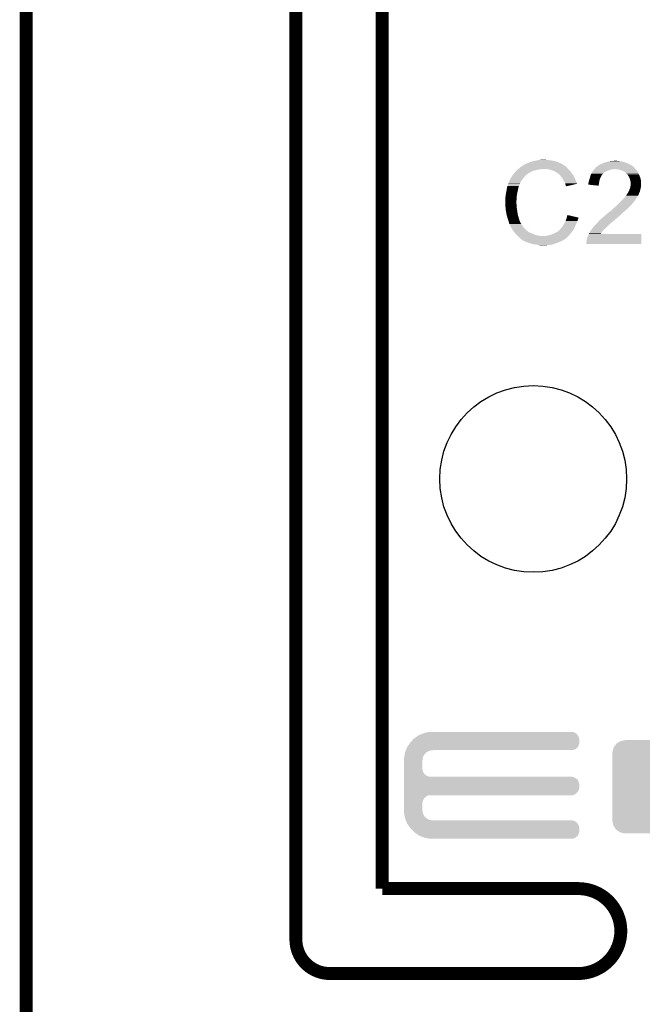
# Model space of a CAD drawing. Extents: x -1.3 to 24.2, y -3.9 to 53.4.
# Tile 20 of 34: x -1.3 to 6, y 24 to 35.6. Entities that reach past the tile are written whole.
import ezdxf

# ---------------------------------------------------------------- set-up
doc = ezdxf.new("R2010")
doc.units = 0
doc.layers.get('0').update_dxf_attribs({"linetype": 'CONTINUOUS'})
for name, color, linetype in [('BOOST_12_CLICK_V101_GKO', 5, 'CONTINUOUS'), ('BOOST_12_CLICK_V101_GTO', 14, 'CONTINUOUS'), ('BOOST_12_CLICK_V101_GTS', 12, 'CONTINUOUS')]:
    doc.layers.add(name, color=color, linetype=linetype)

# ---------------------------------------------------------------- blocks, each defined once
blk = doc.blocks.new('ROUND_10')
blk.add_circle((0, 0), 1.1)
blk = doc.blocks.new('CUSTOM_57')
for points in [[(-0.536314, 0.453974), (-0.533322, 0.464708), (0.538076, 0.453974), (0.531316, 0.464708)], [(-0.533322, 0.464708), (-0.506672, 0.50047), (0.531316, 0.464708), (0.50879, 0.50047)], [(-0.506672, 0.50047), (-0.500488, 0.508768), (0.50879, 0.50047), (0.497646, 0.508768)], [(-0.500488, 0.508768), (-0.461524, 0.533284), (0.497646, 0.508768), (0.464714, 0.533284)], [(-0.461524, 0.533284), (-0.45398, 0.53803), (0.464714, 0.533284), (0.447646, 0.53803)], [(-0.45398, 0.53803), (-0.402918, 0.548004), (0.447646, 0.53803), (0.411774, 0.548004)], [(-0.402918, 0.548004), (-0.40005, 0.548564), (0.411774, 0.548004), (0.40005, 0.548564)], [(-0.40005, 0.548564), (-0.40005, 0.54991), (0.40005, 0.548564), (0.40005, 0.54991)], [(-0.54991, -0.40005), (-0.54991, 0.40005), (0.54991, -0.40005), (0.54991, 0.40005)], [(-0.548634, 0.40005), (-0.548068, 0.411774), (0.548634, 0.40005), (0.54634, 0.411774)], [(-0.548068, 0.411774), (-0.536314, 0.453974), (0.54634, 0.411774), (0.538076, 0.453974)], [(-0.546338, -0.411774), (-0.548634, -0.40005), (0.548068, -0.411774), (0.548634, -0.40005)], [(-0.538076, -0.453974), (-0.546338, -0.411774), (0.536312, -0.453974), (0.548068, -0.411774)], [(-0.531314, -0.464708), (-0.538076, -0.453974), (0.533322, -0.464708), (0.536312, -0.453974)], [(-0.50879, -0.50047), (-0.531314, -0.464708), (0.50667, -0.50047), (0.533322, -0.464708)], [(-0.497644, -0.508768), (-0.50879, -0.50047), (0.500488, -0.508768), (0.50667, -0.50047)], [(-0.464714, -0.533284), (-0.497644, -0.508768), (0.461522, -0.533284), (0.500488, -0.508768)], [(-0.447644, -0.53803), (-0.464714, -0.533284), (0.45398, -0.53803), (0.461522, -0.533284)], [(-0.411774, -0.548004), (-0.447644, -0.53803), (0.402916, -0.548004), (0.45398, -0.53803)], [(-0.40005, -0.548564), (-0.411774, -0.548004), (0.40005, -0.548564), (0.402916, -0.548004)], [(-0.40005, -0.54991), (-0.40005, -0.548564), (0.40005, -0.54991), (0.40005, -0.548564)]]:
    blk.add_solid(points)

msp = doc.modelspace()

# ---------------------------------------------------------------- linework, layer by layer
at = {"layer": 'BOOST_12_CLICK_V101_GKO', "const_width": 0.1524}
for points in [[(1.905, 24.80056), (1.905, 53.34)], [(2.921, 25.4), (2.921, 53.34)], [(-1.27, -3.81), (-1.27, 51.054)], [(2.921, 25.4), (5.22986, 25.4)], [(2.30378, 24.39924), (5.22986, 24.39924)]]:
    msp.add_lwpolyline(points, dxfattribs=at)
for points in [[(5.22986, 24.39924, 1), (5.22986, 25.4)], [(1.905, 24.80056, 0.4142165), (2.30378, 24.39924)]]:
    msp.add_lwpolyline(points, format="xyb", dxfattribs=at)
at = {"layer": 'BOOST_12_CLICK_V101_GTO'}
for points in [[(4.78282, 33.9852), (4.828538, 33.98774), (4.851402, 33.9852), (4.841242, 33.98774)], [(4.50088, 33.85566), (4.51612, 33.8709), (4.698998, 33.85566), (4.75996, 33.8709)], [(4.51612, 33.8709), (4.51866, 33.87344), (4.75996, 33.8709), (4.785362, 33.87344)], [(4.51866, 33.87344), (4.5212, 33.87598), (4.785362, 33.87344), (4.798058, 33.87598)], [(4.5212, 33.87598), (4.539208, 33.891218), (5.11302, 33.87598), (5.097782, 33.891218)], [(4.539208, 33.891218), (4.548216, 33.89884), (5.097782, 33.891218), (5.0927, 33.89884)], [(4.548216, 33.89884), (4.554222, 33.903922), (5.0927, 33.89884), (5.087616, 33.903922)], [(4.554222, 33.903922), (4.558446, 33.906458), (5.087616, 33.903922), (5.085078, 33.906458)], [(4.558446, 33.906458), (4.562676, 33.908998), (5.085078, 33.906458), (5.080004, 33.908998)], [(4.562676, 33.908998), (4.566902, 33.911534), (5.080004, 33.908998), (5.077466, 33.911534)], [(4.566902, 33.911534), (4.566912, 33.91154), (5.077466, 33.911534), (5.074922, 33.91154)], [(4.566912, 33.91154), (4.588068, 33.92424), (5.074922, 33.91154), (5.0546, 33.92424)], [(4.588068, 33.92424), (4.59232, 33.926792), (5.0546, 33.92424), (5.051028, 33.926792)], [(4.59232, 33.926792), (4.592336, 33.929326), (5.051028, 33.926792), (5.047478, 33.929326)], [(4.592336, 33.929326), (4.602482, 33.9344), (5.047478, 33.929326), (5.040374, 33.9344)], [(4.602482, 33.9344), (4.610094, 33.936938), (5.040374, 33.9344), (5.036818, 33.936938)], [(4.610094, 33.936938), (4.6101, 33.93694), (5.036818, 33.936938), (5.036816, 33.93694)], [(4.6101, 33.93694), (4.62026, 33.94202), (5.036816, 33.93694), (5.026658, 33.94202)], [(4.62026, 33.94202), (4.632958, 33.9471), (5.026658, 33.94202), (5.0165, 33.9471)], [(4.632958, 33.9471), (4.645658, 33.95218), (5.0165, 33.9471), (5.00507, 33.95218)], [(4.645658, 33.95218), (4.6609, 33.95726), (5.00507, 33.95218), (4.99364, 33.95726)], [(4.6609, 33.95726), (4.678682, 33.96234), (4.99364, 33.95726), (4.977386, 33.96234)], [(4.678682, 33.96234), (4.696462, 33.96996), (4.977386, 33.96234), (4.953002, 33.96996)], [(4.696462, 33.96996), (4.7371, 33.97758), (4.953002, 33.96996), (4.914898, 33.97758)], [(4.7371, 33.97758), (4.76758, 33.98266), (4.914898, 33.97758), (4.87934, 33.98266)], [(4.76758, 33.98266), (4.78282, 33.9852), (4.87934, 33.98266), (4.864102, 33.9852)], [(4.892038, 33.8709), (4.861558, 33.87598), (5.1181, 33.8709), (5.11302, 33.87598)], [(4.91998, 33.86074), (4.892038, 33.8709), (5.12826, 33.86074), (5.1181, 33.8709)], [(5.408932, 33.863278), (5.4174, 33.87344), (5.590538, 33.863278), (5.631178, 33.87344)], [(5.4174, 33.87344), (5.419516, 33.875978), (5.646416, 33.87344), (5.654038, 33.875978)], [(5.419516, 33.87598), (5.42375, 33.88106), (5.903808, 33.87598), (5.90042, 33.88106)], [(5.419516, 33.875978), (5.419516, 33.87598), (5.654038, 33.875978), (5.661662, 33.87598)], [(5.42375, 33.88106), (5.427982, 33.886138), (5.90042, 33.88106), (5.895342, 33.886138)], [(5.427982, 33.886138), (5.434328, 33.893752), (5.895342, 33.886138), (5.890262, 33.893752)], [(5.434328, 33.893752), (5.434334, 33.89376), (5.890262, 33.893752), (5.887744, 33.89376)], [(5.434334, 33.89376), (5.436446, 33.896294), (5.887744, 33.89376), (5.88772, 33.896294)], [(5.436446, 33.896294), (5.440686, 33.90138), (5.88772, 33.896294), (5.88162, 33.90138)], [(5.440686, 33.90138), (5.443226, 33.901386), (5.88162, 33.90138), (5.881614, 33.901386)], [(5.443226, 33.901386), (5.45084, 33.909), (5.881614, 33.901386), (5.87248, 33.909)], [(5.45084, 33.909), (5.450844, 33.909002), (5.87248, 33.909), (5.872478, 33.909002)], [(5.450844, 33.909002), (5.455918, 33.911542), (5.872478, 33.909002), (5.868922, 33.911542)], [(5.455918, 33.911542), (5.466082, 33.91916), (5.868922, 33.911542), (5.858258, 33.91916)], [(5.466082, 33.91916), (5.471158, 33.9217), (5.858258, 33.91916), (5.854702, 33.9217)], [(5.471158, 33.9217), (5.476238, 33.924242), (5.854702, 33.9217), (5.850254, 33.924242)], [(5.476238, 33.924242), (5.4864, 33.93186), (5.850254, 33.924242), (5.836922, 33.93186)], [(5.4864, 33.93186), (5.50164, 33.93694), (5.836922, 33.93186), (5.825068, 33.93694)], [(5.50164, 33.93694), (5.506718, 33.93948), (5.825068, 33.93694), (5.81914, 33.93948)], [(5.506718, 33.93948), (5.532122, 33.952182), (5.81914, 33.93948), (5.787388, 33.952182)], [(5.532122, 33.952182), (5.542276, 33.95472), (5.787388, 33.952182), (5.781042, 33.95472)], [(5.542276, 33.95472), (5.55244, 33.95726), (5.781042, 33.95472), (5.772152, 33.95726)], [(5.55244, 33.95726), (5.570218, 33.96234), (5.772152, 33.95726), (5.754372, 33.96234)], [(5.570218, 33.96234), (5.581648, 33.96488), (5.754372, 33.96234), (5.745482, 33.96488)], [(5.581648, 33.96488), (5.59308, 33.96742), (5.745482, 33.96488), (5.73024, 33.96742)], [(5.59308, 33.96742), (5.60451, 33.96996), (5.73024, 33.96742), (5.71246, 33.96996)], [(5.60451, 33.96996), (5.615942, 33.9725), (5.71246, 33.96996), (5.699762, 33.9725)], [(5.6388, 33.9725), (5.664178, 33.975038), (5.687064, 33.9725), (5.679442, 33.975038)], [(5.69214, 33.87344), (5.661662, 33.87598), (5.9055, 33.87344), (5.903808, 33.87598)], [(5.664178, 33.975038), (5.664198, 33.97504), (5.679442, 33.975038), (5.664198, 33.97504)], [(5.717538, 33.86836), (5.69214, 33.87344), (5.909312, 33.86836), (5.9055, 33.87344)], [(4.42722, 33.754064), (4.427226, 33.756606), (4.571158, 33.754064), (4.573134, 33.756606)], [(4.427226, 33.756606), (4.42976, 33.759144), (4.573134, 33.756606), (4.575108, 33.759144)], [(4.42976, 33.759144), (4.432304, 33.76676), (4.575108, 33.759144), (4.581032, 33.76676)], [(4.432304, 33.76676), (4.437382, 33.771844), (4.581032, 33.76676), (4.584986, 33.771844)], [(4.437382, 33.771844), (4.44246, 33.781998), (4.584986, 33.771844), (4.592884, 33.781998)], [(4.44246, 33.781998), (4.443982, 33.784538), (4.592884, 33.781998), (4.59486, 33.784538)], [(4.443982, 33.784538), (4.450078, 33.7947), (4.59486, 33.784538), (4.605022, 33.7947)], [(4.450078, 33.7947), (4.462524, 33.812478), (4.605022, 33.7947), (4.6228, 33.812478)], [(4.462524, 33.812478), (4.46786, 33.8201), (4.6228, 33.812478), (4.632958, 33.8201)], [(4.46786, 33.8201), (4.467862, 33.820102), (4.632958, 33.8201), (4.63296, 33.820102)], [(4.467862, 33.820102), (4.470166, 33.822638), (4.63296, 33.820102), (4.635498, 33.822638)], [(4.470166, 33.822638), (4.486332, 33.84042), (4.635498, 33.822638), (4.665982, 33.84042)], [(4.486332, 33.84042), (4.49326, 33.84804), (4.665982, 33.84042), (4.68249, 33.84804)], [(4.49326, 33.84804), (4.50088, 33.85566), (4.68249, 33.84804), (4.698998, 33.85566)], [(4.927606, 33.858198), (4.91998, 33.86074), (5.130802, 33.858198), (5.12826, 33.86074)], [(4.942838, 33.85312), (4.927606, 33.858198), (5.134866, 33.85312), (5.130802, 33.858198)], [(4.95808, 33.8455), (4.942838, 33.85312), (5.14096, 33.8455), (5.134866, 33.85312)], [(4.96316, 33.84296), (4.95808, 33.8455), (5.142776, 33.84296), (5.14096, 33.8455)], [(4.975862, 33.83534), (4.96316, 33.84296), (5.148218, 33.83534), (5.142776, 33.84296)], [(4.986016, 33.830262), (4.975862, 33.83534), (5.151846, 33.830262), (5.148218, 33.83534)], [(4.98856, 33.82772), (4.986016, 33.830262), (5.153662, 33.82772), (5.151846, 33.830262)], [(5.008564, 33.80994), (4.98856, 33.82772), (5.166362, 33.80994), (5.153662, 33.82772)], [(5.01142, 33.8074), (5.008564, 33.80994), (5.167814, 33.8074), (5.166362, 33.80994)], [(5.023612, 33.79216), (5.01142, 33.8074), (5.17652, 33.79216), (5.167814, 33.8074)], [(5.03174, 33.782), (5.023612, 33.79216), (5.1816, 33.782), (5.17652, 33.79216)], [(5.038852, 33.77184), (5.03174, 33.782), (5.18668, 33.77184), (5.1816, 33.782)], [(5.049518, 33.756598), (5.038852, 33.77184), (5.193456, 33.756598), (5.18668, 33.77184)], [(5.053328, 33.74898), (5.049518, 33.756598), (5.19684, 33.74898), (5.193456, 33.756598)], [(5.359402, 33.754062), (5.363632, 33.766758), (5.482588, 33.754062), (5.486398, 33.766758)], [(5.363632, 33.766758), (5.36448, 33.7693), (5.486398, 33.766758), (5.48785, 33.7693)], [(5.36448, 33.7693), (5.368832, 33.784538), (5.48785, 33.7693), (5.49656, 33.784538)], [(5.368832, 33.784538), (5.373912, 33.802316), (5.49656, 33.784538), (5.504178, 33.802316)], [(5.373912, 33.802316), (5.37464, 33.804862), (5.504178, 33.802316), (5.506722, 33.804862)], [(5.37464, 33.804862), (5.37874, 33.812478), (5.506722, 33.804862), (5.514338, 33.812478)], [(5.37874, 33.812478), (5.382844, 33.8201), (5.514338, 33.812478), (5.51942, 33.8201)], [(5.382844, 33.8201), (5.384214, 33.822642), (5.51942, 33.8201), (5.52196, 33.822642)], [(5.384214, 33.822642), (5.39242, 33.83788), (5.52196, 33.822642), (5.539378, 33.83788)], [(5.39242, 33.83788), (5.39387, 33.84042), (5.539378, 33.83788), (5.542282, 33.84042)], [(5.39387, 33.84042), (5.40113, 33.85312), (5.542282, 33.84042), (5.565138, 33.85312)], [(5.40113, 33.85312), (5.40258, 33.855656), (5.565138, 33.85312), (5.571478, 33.855656)], [(5.40258, 33.855656), (5.408932, 33.863278), (5.571478, 33.855656), (5.590538, 33.863278)], [(5.732778, 33.86328), (5.717538, 33.86836), (5.913122, 33.86328), (5.909312, 33.86836)], [(5.740398, 33.86074), (5.732778, 33.86328), (5.915662, 33.86074), (5.913122, 33.86328)], [(5.750562, 33.855658), (5.740398, 33.86074), (5.920742, 33.855658), (5.915662, 33.86074)], [(5.775958, 33.84296), (5.750562, 33.855658), (5.92836, 33.84296), (5.920742, 33.855658)], [(5.78612, 33.83534), (5.775958, 33.84296), (5.932518, 33.83534), (5.92836, 33.84296)], [(5.793736, 33.830258), (5.78612, 33.83534), (5.93529, 33.830258), (5.932518, 33.83534)], [(5.796278, 33.825184), (5.793736, 33.830258), (5.938056, 33.825184), (5.93529, 33.830258)], [(5.804992, 33.81502), (5.796278, 33.825184), (5.9436, 33.81502), (5.938056, 33.825184)], [(5.81152, 33.807402), (5.804992, 33.81502), (5.94653, 33.807402), (5.9436, 33.81502)], [(5.82422, 33.787078), (5.81152, 33.807402), (5.954348, 33.787078), (5.94653, 33.807402)], [(5.82676, 33.782), (5.82422, 33.787078), (5.9563, 33.782), (5.954348, 33.787078)], [(5.83438, 33.766762), (5.82676, 33.782), (5.96283, 33.766762), (5.9563, 33.782)], [(5.835018, 33.764216), (5.83438, 33.766762), (5.96392, 33.764216), (5.96283, 33.766762)], [(5.839462, 33.74644), (5.835018, 33.764216), (5.966144, 33.74644), (5.96392, 33.764216)], [(4.38404, 33.61944), (4.38785, 33.6423), (4.51612, 33.61944), (4.5212, 33.6423)], [(4.38785, 33.6423), (4.391236, 33.662618), (4.5212, 33.6423), (4.526278, 33.662618)], [(4.391236, 33.662618), (4.391662, 33.665162), (4.526278, 33.662618), (4.52755, 33.665162)], [(4.391662, 33.665162), (4.392506, 33.667696), (4.52755, 33.665162), (4.528818, 33.667696)], [(4.392506, 33.667696), (4.394198, 33.672776), (4.528818, 33.667696), (4.52882, 33.672776)], [(4.394198, 33.672776), (4.395044, 33.675314), (4.52882, 33.672776), (4.531354, 33.675314)], [(4.395044, 33.675314), (4.395892, 33.677856), (4.531354, 33.675314), (4.53136, 33.677856)], [(4.395892, 33.677856), (4.406052, 33.70834), (4.53136, 33.677856), (4.54406, 33.70834)], [(4.406052, 33.70834), (4.4069, 33.71088), (4.54406, 33.70834), (4.54533, 33.71088)], [(4.4069, 33.71088), (4.420046, 33.738818), (4.54533, 33.71088), (4.5593, 33.738818)], [(4.420046, 33.738818), (4.42722, 33.754064), (4.5593, 33.738818), (4.571158, 33.754064)], [(5.06222, 33.7312), (5.053328, 33.74898), (5.205732, 33.7312), (5.19684, 33.74898)], [(5.063634, 33.728658), (5.06222, 33.7312), (5.207002, 33.728658), (5.205732, 33.7312)], [(5.07492, 33.708342), (5.063634, 33.728658), (5.213074, 33.708342), (5.207002, 33.728658)], [(5.076194, 33.703254), (5.07492, 33.708342), (5.214594, 33.703254), (5.213074, 33.708342)], [(5.077462, 33.69818), (5.076194, 33.703254), (5.19343, 33.69818), (5.214594, 33.703254)], [(5.08254, 33.682942), (5.077462, 33.69818), (5.129876, 33.682942), (5.19343, 33.69818)], [(5.085078, 33.677864), (5.08254, 33.682942), (5.108698, 33.677864), (5.129876, 33.682942)], [(5.087614, 33.675326), (5.085078, 33.677864), (5.098112, 33.675326), (5.108698, 33.677864)], [(5.08762, 33.67281), (5.087614, 33.675326), (5.08762, 33.67281), (5.098112, 33.675326)], [(5.346716, 33.693128), (5.34924, 33.698184), (5.470722, 33.693128), (5.471568, 33.698184)], [(5.468598, 33.680402), (5.346716, 33.693128), (5.468598, 33.680402), (5.470722, 33.693128)], [(5.34924, 33.715962), (5.351782, 33.726122), (5.474536, 33.715962), (5.476234, 33.726122)], [(5.34924, 33.698184), (5.34924, 33.715962), (5.471568, 33.698184), (5.474536, 33.715962)], [(5.351782, 33.726122), (5.35686, 33.738822), (5.476234, 33.726122), (5.478356, 33.738822)], [(5.35686, 33.738822), (5.357282, 33.74136), (5.478356, 33.738822), (5.47878, 33.74136)], [(5.357282, 33.74136), (5.359402, 33.754062), (5.47878, 33.74136), (5.482588, 33.754062)], [(5.8293, 33.6296), (5.837426, 33.64992), (5.95884, 33.6296), (5.96392, 33.64992)], [(5.837426, 33.64992), (5.83946, 33.655002), (5.96392, 33.64992), (5.964646, 33.655002)], [(5.83946, 33.655002), (5.842, 33.6677), (5.964646, 33.655002), (5.96646, 33.6677)], [(5.844538, 33.7312), (5.839462, 33.74644), (5.968048, 33.7312), (5.966144, 33.74644)], [(5.842, 33.6677), (5.84454, 33.680398), (5.96646, 33.6677), (5.968576, 33.680398)], [(5.846064, 33.723578), (5.844538, 33.7312), (5.969, 33.723578), (5.968048, 33.7312)], [(5.84454, 33.680398), (5.844794, 33.682938), (5.968576, 33.680398), (5.969, 33.682938)], [(5.844794, 33.682938), (5.84708, 33.705798), (5.969, 33.682938), (5.969, 33.705798)], [(5.84708, 33.718502), (5.846064, 33.723578), (5.969, 33.718502), (5.969, 33.723578)], [(5.84708, 33.705798), (5.84708, 33.718502), (5.969, 33.705798), (5.969, 33.718502)], [(4.37134, 33.54324), (4.37388, 33.561022), (4.504688, 33.54324), (4.50596, 33.561022)], [(4.37134, 33.515302), (4.37134, 33.54324), (4.502694, 33.515302), (4.504688, 33.54324)], [(4.37388, 33.561022), (4.37642, 33.5788), (4.50596, 33.561022), (4.508922, 33.5788)], [(4.37642, 33.5788), (4.3788, 33.5915), (4.508922, 33.5788), (4.51104, 33.5915)], [(4.3788, 33.5915), (4.38404, 33.61944), (4.51104, 33.5915), (4.51612, 33.61944)], [(5.74802, 33.51276), (5.763258, 33.53054), (5.90042, 33.51276), (5.912272, 33.53054)], [(5.763258, 33.53054), (5.7785, 33.54578), (5.912272, 33.53054), (5.922432, 33.54578)], [(5.7785, 33.54578), (5.78866, 33.561022), (5.922432, 33.54578), (5.932594, 33.561022)], [(5.78866, 33.561022), (5.788684, 33.56356), (5.932594, 33.561022), (5.934286, 33.56356)], [(5.788684, 33.56356), (5.793746, 33.563576), (5.934286, 33.56356), (5.934296, 33.563576)], [(5.793746, 33.563576), (5.795006, 33.566098), (5.934296, 33.563576), (5.935978, 33.566098)], [(5.795006, 33.566098), (5.798822, 33.573722), (5.935978, 33.566098), (5.939028, 33.573722)], [(5.798822, 33.573722), (5.802206, 33.5788), (5.939028, 33.573722), (5.94106, 33.5788)], [(5.802206, 33.5788), (5.807284, 33.586418), (5.94106, 33.5788), (5.943598, 33.586418)], [(5.807284, 33.586418), (5.808976, 33.588956), (5.943598, 33.586418), (5.9436, 33.588956)], [(5.808976, 33.588956), (5.808978, 33.588958), (5.9436, 33.588956), (5.9436, 33.588958)], [(5.808978, 33.588958), (5.81914, 33.606742), (5.9436, 33.588958), (5.952492, 33.606742)], [(5.81914, 33.606742), (5.820266, 33.609278), (5.952492, 33.606742), (5.95376, 33.609278)], [(5.820266, 33.609278), (5.8293, 33.6296), (5.95376, 33.609278), (5.95884, 33.6296)], [(4.3688, 33.505142), (4.37134, 33.515302), (4.501968, 33.505142), (4.502694, 33.515302)], [(4.3688, 33.489902), (4.3688, 33.505142), (4.50088, 33.489902), (4.501968, 33.505142)], [(4.3688, 33.4899), (4.3688, 33.489902), (4.500882, 33.4899), (4.50088, 33.489902)], [(4.369944, 33.467038), (4.3688, 33.4899), (4.500882, 33.467038), (4.500882, 33.4899)], [(4.370326, 33.459416), (4.369944, 33.467038), (4.50342, 33.459416), (4.500882, 33.467038)], [(4.37134, 33.4391), (4.370326, 33.459416), (4.50342, 33.4391), (4.50342, 33.459416)], [(4.372104, 33.431478), (4.37134, 33.4391), (4.50342, 33.431478), (4.50342, 33.4391)], [(4.373626, 33.41624), (4.372104, 33.431478), (4.50596, 33.41624), (4.50342, 33.431478)], [(4.37642, 33.388298), (4.373626, 33.41624), (4.51026, 33.388298), (4.50596, 33.41624)], [(5.62864, 33.39846), (5.64388, 33.4137), (5.79628, 33.39846), (5.81152, 33.4137)], [(5.64388, 33.4137), (5.66166, 33.42894), (5.81152, 33.4137), (5.82676, 33.42894)], [(5.66166, 33.42894), (5.69722, 33.46196), (5.82676, 33.42894), (5.85978, 33.46196)], [(5.69722, 33.46196), (5.7023, 33.46704), (5.85978, 33.46196), (5.86486, 33.46704)], [(5.7023, 33.46704), (5.7277, 33.49244), (5.86486, 33.46704), (5.88518, 33.49244)], [(5.7277, 33.49244), (5.74802, 33.51276), (5.88518, 33.49244), (5.90042, 33.51276)], [(4.377318, 33.38322), (4.37642, 33.388298), (4.51104, 33.38322), (4.51026, 33.388298)], [(4.38404, 33.34512), (4.377318, 33.38322), (4.51612, 33.34512), (4.51104, 33.38322)], [(4.384042, 33.345118), (4.38404, 33.34512), (4.51612, 33.345118), (4.51612, 33.34512)], [(4.38912, 33.3248), (4.384042, 33.345118), (4.521926, 33.3248), (4.51612, 33.345118)], [(4.393476, 33.30956), (4.38912, 33.3248), (4.52628, 33.30956), (4.521926, 33.3248)], [(4.39928, 33.28924), (4.393476, 33.30956), (4.531702, 33.28924), (4.52628, 33.30956)], [(5.088252, 33.286698), (5.09016, 33.291782), (5.22732, 33.286698), (5.228588, 33.291782)], [(5.09016, 33.291782), (5.091428, 33.296858), (5.228588, 33.291782), (5.229858, 33.296858)], [(5.091428, 33.296858), (5.092698, 33.301936), (5.229858, 33.296858), (5.232398, 33.301936)], [(5.092698, 33.301936), (5.09333, 33.30446), (5.232398, 33.301936), (5.2324, 33.30446)], [(5.09333, 33.30446), (5.09524, 33.312098), (5.2324, 33.30446), (5.199962, 33.312098)], [(5.09524, 33.312098), (5.102882, 33.334956), (5.199962, 33.312098), (5.102882, 33.334956)], [(5.498338, 33.28924), (5.506712, 33.296854), (5.67182, 33.28924), (5.679434, 33.296854)], [(5.506712, 33.296854), (5.50672, 33.29686), (5.679434, 33.296854), (5.681976, 33.29686)], [(5.50672, 33.29686), (5.530734, 33.31718), (5.681976, 33.29686), (5.70484, 33.31718)], [(5.530734, 33.31718), (5.53974, 33.3248), (5.70484, 33.31718), (5.713548, 33.3248)], [(5.53974, 33.3248), (5.551594, 33.33496), (5.713548, 33.3248), (5.72516, 33.33496)], [(5.551594, 33.33496), (5.5753, 33.355278), (5.72516, 33.33496), (5.745476, 33.355278)], [(5.5753, 33.355278), (5.575304, 33.355282), (5.745476, 33.355278), (5.74548, 33.355282)], [(5.575304, 33.355282), (5.580382, 33.36036), (5.74548, 33.355282), (5.751404, 33.36036)], [(5.580382, 33.36036), (5.6007, 33.3756), (5.751404, 33.36036), (5.769184, 33.3756)], [(5.6007, 33.3756), (5.6134, 33.38576), (5.769184, 33.3756), (5.78104, 33.38576)], [(5.6134, 33.38576), (5.628638, 33.398458), (5.78104, 33.38576), (5.796276, 33.398458)], [(5.628638, 33.398458), (5.62864, 33.39846), (5.796276, 33.398458), (5.79628, 33.39846)], [(4.405208, 33.27146), (4.39928, 33.28924), (4.536444, 33.27146), (4.531702, 33.28924)], [(4.406056, 33.268916), (4.405208, 33.27146), (4.538982, 33.268916), (4.536444, 33.27146)], [(4.407748, 33.263838), (4.406056, 33.268916), (4.54152, 33.263838), (4.538982, 33.268916)], [(4.40944, 33.258758), (4.407748, 33.263838), (4.543214, 33.258758), (4.54152, 33.263838)], [(4.410076, 33.25622), (4.40944, 33.258758), (4.54406, 33.25622), (4.543214, 33.258758)], [(4.411982, 33.2486), (4.410076, 33.25622), (4.547872, 33.2486), (4.54406, 33.25622)], [(4.414522, 33.240982), (4.411982, 33.2486), (4.55168, 33.240982), (4.547872, 33.2486)], [(4.41706, 33.233362), (4.414522, 33.240982), (4.556444, 33.233362), (4.55168, 33.240982)], [(4.4196, 33.22828), (4.41706, 33.233362), (4.559618, 33.22828), (4.556444, 33.233362)], [(4.423186, 33.22066), (4.4196, 33.22828), (4.56438, 33.22066), (4.559618, 33.22828)], [(4.433944, 33.1978), (4.423186, 33.22066), (4.57962, 33.1978), (4.56438, 33.22066)], [(4.43992, 33.185098), (4.433944, 33.1978), (4.589782, 33.185098), (4.57962, 33.1978)], [(4.448386, 33.1724), (4.43992, 33.185098), (4.59994, 33.1724), (4.589782, 33.185098)], [(5.020308, 33.172398), (5.024122, 33.17748), (5.179058, 33.172398), (5.18128, 33.17748)], [(5.024122, 33.17748), (5.03174, 33.185102), (5.18128, 33.17748), (5.184616, 33.185102)], [(5.03174, 33.185102), (5.03936, 33.19526), (5.184616, 33.185102), (5.18906, 33.19526)], [(5.03936, 33.19526), (5.049522, 33.207962), (5.18906, 33.19526), (5.194618, 33.207962)], [(5.049522, 33.207962), (5.05206, 33.21304), (5.194618, 33.207962), (5.19684, 33.21304)], [(5.05206, 33.21304), (5.05714, 33.223198), (5.19684, 33.21304), (5.202644, 33.223198)], [(5.05714, 33.223198), (5.063234, 33.230818), (5.202644, 33.223198), (5.207, 33.230818)], [(5.063234, 33.230818), (5.0673, 33.235902), (5.207, 33.230818), (5.20845, 33.235902)], [(5.0673, 33.235902), (5.07274, 33.248598), (5.20845, 33.235902), (5.212078, 33.248598)], [(5.07274, 33.248598), (5.079272, 33.263838), (5.212078, 33.248598), (5.219698, 33.263838)], [(5.079272, 33.263838), (5.08254, 33.27146), (5.219698, 33.263838), (5.221222, 33.27146)], [(5.08254, 33.27146), (5.084444, 33.276538), (5.221222, 33.27146), (5.22224, 33.276538)], [(5.084444, 33.276538), (5.088252, 33.286698), (5.22224, 33.276538), (5.22732, 33.286698)], [(5.390726, 33.1724), (5.3975, 33.18256), (5.542276, 33.1724), (5.552436, 33.18256)], [(5.3975, 33.18256), (5.401564, 33.187642), (5.552436, 33.18256), (5.55752, 33.187642)], [(5.401564, 33.187642), (5.415788, 33.20542), (5.55752, 33.187642), (5.57784, 33.20542)], [(5.415788, 33.20542), (5.41782, 33.20796), (5.57784, 33.20542), (5.58038, 33.20796)], [(5.41782, 33.20796), (5.43814, 33.22828), (5.58038, 33.20796), (5.6007, 33.22828)], [(5.43814, 33.22828), (5.45846, 33.2486), (5.6007, 33.22828), (5.62356, 33.2486)], [(5.45846, 33.2486), (5.474264, 33.26638), (5.62356, 33.2486), (5.64642, 33.26638)], [(5.474264, 33.26638), (5.47878, 33.27146), (5.64642, 33.26638), (5.653192, 33.27146)], [(5.47878, 33.27146), (5.48157, 33.273998), (5.653192, 33.27146), (5.656578, 33.273998)], [(5.48157, 33.273998), (5.492746, 33.284158), (5.656578, 33.273998), (5.664198, 33.284158)], [(5.492746, 33.284158), (5.498338, 33.28924), (5.664198, 33.284158), (5.67182, 33.28924)], [(4.461932, 33.152082), (4.448386, 33.1724), (4.622798, 33.152082), (4.59994, 33.1724)], [(4.46532, 33.147), (4.461932, 33.152082), (4.629152, 33.147), (4.622798, 33.152082)], [(4.477044, 33.13176), (4.46532, 33.147), (4.648204, 33.13176), (4.629152, 33.147)], [(4.477046, 33.131758), (4.477044, 33.13176), (4.653284, 33.131758), (4.648204, 33.13176)], [(4.480952, 33.12668), (4.477046, 33.131758), (4.663442, 33.12668), (4.653284, 33.131758)], [(4.482908, 33.124138), (4.480952, 33.12668), (4.671064, 33.124138), (4.663442, 33.12668)], [(4.486814, 33.11906), (4.482908, 33.124138), (4.678678, 33.11906), (4.671064, 33.124138)], [(4.49072, 33.113982), (4.486814, 33.11906), (4.692222, 33.113982), (4.678678, 33.11906)], [(4.493262, 33.11144), (4.49072, 33.113982), (4.699, 33.11144), (4.692222, 33.113982)], [(4.50342, 33.10128), (4.493262, 33.11144), (4.724396, 33.10128), (4.699, 33.11144)], [(4.503422, 33.101278), (4.50342, 33.10128), (4.7244, 33.101278), (4.724396, 33.10128)], [(4.509516, 33.09366), (4.503422, 33.101278), (4.75234, 33.09366), (4.7244, 33.101278)], [(4.513578, 33.088582), (4.509516, 33.09366), (4.78281, 33.088582), (4.75234, 33.09366)], [(4.513582, 33.08858), (4.513578, 33.088582), (4.782822, 33.08858), (4.78281, 33.088582)], [(4.526278, 33.078422), (4.513582, 33.08858), (5.1054, 33.078422), (5.115558, 33.08858)], [(4.526282, 33.07842), (4.526278, 33.078422), (5.1054, 33.07842), (5.1054, 33.078422)], [(4.53644, 33.068262), (4.526282, 33.07842), (5.093788, 33.068262), (5.1054, 33.07842)], [(4.546598, 33.06064), (4.53644, 33.068262), (5.085076, 33.06064), (5.093788, 33.068262)], [(4.546616, 33.060624), (4.546598, 33.06064), (5.082534, 33.060624), (5.085076, 33.06064)], [(4.55168, 33.05556), (4.546616, 33.060624), (5.079994, 33.05556), (5.082534, 33.060624)], [(4.843782, 33.08858), (4.85394, 33.09112), (5.115558, 33.08858), (5.118098, 33.09112)], [(4.85394, 33.09112), (4.86664, 33.09366), (5.118098, 33.09112), (5.120638, 33.09366)], [(4.86664, 33.09366), (4.87934, 33.0962), (5.120638, 33.09366), (5.122542, 33.0962)], [(4.87934, 33.0962), (4.90982, 33.103822), (5.122542, 33.0962), (5.128258, 33.103822)], [(4.90982, 33.103822), (4.93776, 33.11398), (5.128258, 33.103822), (5.135878, 33.11398)], [(4.93776, 33.11398), (4.937762, 33.113982), (5.135878, 33.11398), (5.13588, 33.113982)], [(4.937762, 33.113982), (4.968238, 33.12922), (5.13588, 33.113982), (5.149214, 33.12922)], [(4.968238, 33.12922), (4.977122, 33.134298), (5.149214, 33.12922), (5.15366, 33.134298)], [(4.977122, 33.134298), (4.986016, 33.13938), (5.15366, 33.134298), (5.157046, 33.13938)], [(4.986016, 33.13938), (4.99872, 33.14954), (5.157046, 33.13938), (5.16382, 33.14954)], [(4.99872, 33.14954), (5.006344, 33.157162), (5.16382, 33.14954), (5.1689, 33.157162)], [(5.006344, 33.157162), (5.011418, 33.159704), (5.1689, 33.157162), (5.170594, 33.159704)], [(5.011418, 33.159704), (5.0165, 33.16732), (5.170594, 33.159704), (5.175672, 33.16732)], [(5.0165, 33.16732), (5.020308, 33.172398), (5.175672, 33.16732), (5.179058, 33.172398)], [(5.33146, 33.047942), (5.334002, 33.063182), (5.971526, 33.047942), (5.97153, 33.063182)], [(5.334002, 33.063182), (5.33908, 33.078424), (5.97153, 33.063182), (5.971532, 33.078424)], [(5.33908, 33.078424), (5.339084, 33.080966), (5.971532, 33.078424), (5.971532, 33.080966)], [(5.339084, 33.080966), (5.34416, 33.088578), (5.971532, 33.080966), (5.971534, 33.088578)], [(5.34416, 33.088578), (5.34924, 33.10128), (5.971534, 33.088578), (5.971536, 33.10128)], [(5.34924, 33.10128), (5.353584, 33.111416), (5.971536, 33.10128), (5.97154, 33.111416)], [(5.353584, 33.111416), (5.353594, 33.11144), (5.97154, 33.111416), (5.491526, 33.11144)], [(5.353594, 33.11144), (5.35686, 33.11906), (5.491526, 33.11144), (5.49659, 33.11906)], [(5.35686, 33.11906), (5.364482, 33.1343), (5.49659, 33.11906), (5.50672, 33.1343)], [(5.364482, 33.1343), (5.367022, 33.139378), (5.50672, 33.1343), (5.511796, 33.139378)], [(5.367022, 33.139378), (5.370832, 33.14446), (5.511796, 33.139378), (5.516878, 33.14446)], [(5.370832, 33.14446), (5.37845, 33.15462), (5.516878, 33.14446), (5.5245, 33.15462)], [(5.37845, 33.15462), (5.38226, 33.1597), (5.5245, 33.15462), (5.527886, 33.1597)], [(5.38226, 33.1597), (5.383952, 33.162238), (5.527886, 33.1597), (5.529578, 33.162238)], [(5.383952, 33.162238), (5.38734, 33.167322), (5.529578, 33.162238), (5.537196, 33.167322)], [(5.38734, 33.167322), (5.390716, 33.172384), (5.537196, 33.167322), (5.539734, 33.172384)], [(5.390716, 33.172384), (5.390726, 33.1724), (5.539734, 33.172384), (5.542276, 33.1724)], [(4.554222, 33.053018), (4.55168, 33.05556), (5.074918, 33.053018), (5.079994, 33.05556)], [(4.559298, 33.047942), (4.554222, 33.053018), (5.067304, 33.047942), (5.074918, 33.053018)], [(4.559302, 33.04794), (4.559298, 33.047942), (5.067302, 33.04794), (5.067304, 33.047942)], [(4.566914, 33.042864), (4.559302, 33.04794), (5.05884, 33.042864), (5.067302, 33.04794)], [(4.569436, 33.04286), (4.566914, 33.042864), (5.058834, 33.04286), (5.05884, 33.042864)], [(4.56946, 33.040336), (4.569436, 33.04286), (5.054626, 33.040336), (5.058834, 33.04286)], [(4.569492, 33.04032), (4.56946, 33.040336), (5.0546, 33.04032), (5.054626, 33.040336)], [(4.6101, 33.02), (4.569492, 33.04032), (5.01396, 33.02), (5.0546, 33.04032)], [(4.63169, 33.01238), (4.6101, 33.02), (4.99364, 33.01238), (5.01396, 33.02)], [(4.65328, 33.00476), (4.63169, 33.01238), (4.97586, 33.00476), (4.99364, 33.01238)], [(4.693918, 32.99206), (4.65328, 33.00476), (4.937758, 32.99206), (4.97586, 33.00476)], [(4.714238, 32.98952), (4.693918, 32.99206), (4.930138, 32.98952), (4.937758, 32.99206)], [(4.754878, 32.98444), (4.714238, 32.98952), (4.907278, 32.98444), (4.930138, 32.98952)], [(4.763768, 32.9819), (4.754878, 32.98444), (4.88188, 32.9819), (4.907278, 32.98444)], [(4.772656, 32.97936), (4.763768, 32.9819), (4.85394, 32.97936), (4.88188, 32.9819)], [(4.810758, 32.97682), (4.800598, 32.97936), (4.826002, 32.97682), (4.85394, 32.97936)], [(5.32384, 33.009842), (5.32638, 33.022542), (5.971518, 33.009842), (5.97152, 33.022542)], [(5.32384, 32.994624), (5.32384, 33.009842), (5.971516, 32.994624), (5.971518, 33.009842)], [(5.971516, 32.9946), (5.32384, 32.994624), (5.971516, 32.9946), (5.971516, 32.994624)], [(5.32638, 33.022542), (5.326382, 33.035244), (5.97152, 33.022542), (5.971524, 33.035244)], [(5.326382, 33.035244), (5.33146, 33.047942), (5.971524, 33.035244), (5.971526, 33.047942)], [(3.253742, 27.122122), (3.2766, 27.14752), (5.240018, 27.122122), (5.240018, 27.14752)], [(3.2766, 27.14752), (3.289298, 27.160218), (5.240018, 27.14752), (5.24002, 27.160218)], [(3.289298, 27.160218), (3.29946, 27.17038), (5.24002, 27.160218), (5.23857, 27.17038)], [(3.29946, 27.17038), (3.310628, 27.177996), (5.23857, 27.17038), (5.23748, 27.177996)], [(3.310628, 27.177996), (3.336714, 27.195782), (5.23748, 27.177996), (5.22986, 27.195782)], [(3.336714, 27.195782), (3.355338, 27.20848), (5.22986, 27.195782), (5.221394, 27.20848)], [(3.355338, 27.20848), (3.361688, 27.21102), (5.221394, 27.20848), (5.2197, 27.21102)], [(3.361688, 27.21102), (3.380734, 27.218638), (5.2197, 27.21102), (5.212082, 27.218638)], [(3.380734, 27.218638), (3.39978, 27.226256), (5.212082, 27.218638), (5.206998, 27.226256)], [(3.39978, 27.226256), (3.418842, 27.23388), (5.206998, 27.226256), (5.193666, 27.23388)], [(3.418842, 27.23388), (3.43205, 27.23642), (5.193666, 27.23388), (5.189222, 27.23642)], [(3.43205, 27.23642), (3.471662, 27.244038), (5.189222, 27.23642), (5.171442, 27.244038)], [(3.471662, 27.244038), (3.484882, 27.24658), (5.171442, 27.244038), (5.15366, 27.24658)], [(3.198368, 27.025598), (3.199384, 27.02814), (3.482338, 27.025598), (3.5052, 27.02814)], [(3.199384, 27.02814), (3.2004, 27.03068), (3.5052, 27.02814), (3.517898, 27.03068)], [(3.2004, 27.03068), (3.20548, 27.04338), (5.163816, 27.03068), (5.199376, 27.04338)], [(3.20548, 27.04338), (3.215642, 27.068782), (5.199376, 27.04338), (5.224778, 27.068782)], [(3.215642, 27.068782), (3.217454, 27.07132), (5.224778, 27.068782), (5.227316, 27.07132)], [(3.217454, 27.07132), (3.242852, 27.106878), (5.227316, 27.07132), (5.240018, 27.106878)], [(3.242852, 27.106878), (3.253742, 27.122122), (5.240018, 27.106878), (5.240018, 27.122122)], [(3.17754, 26.939242), (3.178026, 26.941776), (3.398238, 26.939242), (3.39852, 26.941776)], [(3.17754, 26.918922), (3.17754, 26.939242), (3.39598, 26.918922), (3.398238, 26.939242)], [(3.17754, 26.906218), (3.17754, 26.918922), (3.39344, 26.906218), (3.39598, 26.918922)], [(3.178026, 26.941776), (3.182424, 26.964638), (3.39852, 26.941776), (3.40868, 26.964638)], [(3.182424, 26.964638), (3.186332, 26.984956), (3.40868, 26.964638), (3.421378, 26.984956)], [(3.186332, 26.984956), (3.187798, 26.992578), (3.421378, 26.984956), (3.431538, 26.992578)], [(3.187798, 26.992578), (3.189752, 27.002738), (3.431538, 26.992578), (3.439158, 27.002738)], [(3.189752, 27.002738), (3.190242, 27.005282), (3.439158, 27.002738), (3.443228, 27.005282)], [(3.190242, 27.005282), (3.194304, 27.015438), (3.443228, 27.005282), (3.45948, 27.015438)], [(3.194304, 27.015438), (3.198368, 27.025598), (3.45948, 27.015438), (3.482338, 27.025598)], [(3.17754, 26.814778), (3.17754, 26.906218), (3.39344, 26.814778), (3.39344, 26.906218)], [(3.17754, 26.804618), (3.17754, 26.814778), (3.39598, 26.804618), (3.39344, 26.814778)], [(3.17754, 26.786838), (3.17754, 26.804618), (3.398522, 26.786838), (3.39598, 26.804618)], [(3.17754, 26.769058), (3.17754, 26.786838), (3.406142, 26.769058), (3.398522, 26.786838)], [(3.17754, 26.753818), (3.17754, 26.769058), (3.416302, 26.753818), (3.406142, 26.769058)], [(3.17754, 26.7462), (3.17754, 26.753818), (3.42392, 26.7462), (3.416302, 26.753818)], [(3.17754, 26.738578), (3.17754, 26.7462), (3.429004, 26.738578), (3.42392, 26.7462)], [(3.17754, 26.72842), (3.17754, 26.738578), (3.44678, 26.72842), (3.429004, 26.738578)], [(3.17754, 26.7208), (3.17754, 26.72842), (3.464564, 26.7208), (3.44678, 26.72842)], [(3.17754, 26.71826), (3.17754, 26.7208), (3.482342, 26.71826), (3.464564, 26.7208)], [(3.17754, 26.71318), (3.17754, 26.71826), (5.171442, 26.71318), (5.153664, 26.71826)], [(3.17754, 26.70556), (3.17754, 26.71318), (5.189222, 26.70556), (5.171442, 26.71318)], [(3.17754, 26.695398), (3.17754, 26.70556), (5.206998, 26.695398), (5.189222, 26.70556)], [(3.17754, 26.6827), (3.17754, 26.695398), (5.2197, 26.6827), (5.206998, 26.695398)], [(3.17754, 26.667462), (3.17754, 26.6827), (5.22986, 26.667462), (5.2197, 26.6827)], [(3.17754, 26.649676), (3.17754, 26.667462), (5.23748, 26.649676), (5.22986, 26.667462)], [(3.17754, 26.629358), (3.17754, 26.649676), (5.24002, 26.629358), (5.23748, 26.649676)], [(3.17754, 26.578558), (3.17754, 26.629358), (5.240018, 26.578558), (5.24002, 26.629358)], [(3.17754, 26.543), (3.17754, 26.578558), (5.227316, 26.543), (5.240018, 26.578558)], [(3.17754, 26.515058), (3.17754, 26.543), (5.199376, 26.515058), (5.227316, 26.543)], [(3.17754, 26.49982), (3.17754, 26.515058), (5.163816, 26.49982), (5.199376, 26.515058)], [(3.17754, 26.497278), (3.17754, 26.49982), (3.464558, 26.497278), (3.48234, 26.49982)], [(3.17754, 26.489658), (3.17754, 26.497278), (3.446778, 26.489658), (3.464558, 26.497278)], [(3.17754, 26.476958), (3.17754, 26.489658), (3.428998, 26.476958), (3.446778, 26.489658)], [(3.17754, 26.46426), (3.17754, 26.476958), (3.4163, 26.46426), (3.428998, 26.476958)], [(3.17754, 26.449022), (3.17754, 26.46426), (3.40614, 26.449022), (3.4163, 26.46426)], [(3.17754, 26.431236), (3.17754, 26.449022), (3.39852, 26.431236), (3.40614, 26.449022)], [(3.17754, 26.41346), (3.17754, 26.431236), (3.39598, 26.41346), (3.39852, 26.431236)], [(3.17754, 26.403298), (3.17754, 26.41346), (3.39344, 26.403298), (3.39598, 26.41346)], [(3.17754, 26.327098), (3.17754, 26.403298), (3.39344, 26.327098), (3.39344, 26.403298)], [(3.17754, 26.3144), (3.17754, 26.327098), (3.39598, 26.3144), (3.39344, 26.327098)], [(3.17754, 26.294078), (3.17754, 26.3144), (3.39824, 26.294078), (3.39598, 26.3144)], [(3.17803, 26.291538), (3.17754, 26.294078), (3.398522, 26.291538), (3.39824, 26.294078)], [(3.182426, 26.26868), (3.17803, 26.291538), (3.408682, 26.26868), (3.398522, 26.291538)], [(3.186334, 26.248358), (3.182426, 26.26868), (3.421382, 26.248358), (3.408682, 26.26868)], [(3.1878, 26.240738), (3.186334, 26.248358), (3.431542, 26.240738), (3.421382, 26.248358)], [(3.189754, 26.230578), (3.1878, 26.240738), (3.439164, 26.230578), (3.431542, 26.240738)], [(3.19024, 26.228042), (3.189754, 26.230578), (3.443222, 26.228042), (3.439164, 26.230578)], [(3.194306, 26.21788), (3.19024, 26.228042), (3.459482, 26.21788), (3.443222, 26.228042)], [(3.19837, 26.20772), (3.194306, 26.21788), (3.482344, 26.20772), (3.459482, 26.21788)], [(3.199386, 26.20518), (3.19837, 26.20772), (3.505202, 26.20518), (3.482344, 26.20772)], [(3.201418, 26.2001), (3.199386, 26.20518), (5.171442, 26.2001), (5.153664, 26.20518)], [(3.204464, 26.19248), (3.201418, 26.2001), (5.189222, 26.19248), (5.171442, 26.2001)], [(3.20853, 26.182316), (3.204464, 26.19248), (5.206998, 26.182316), (5.189222, 26.19248)], [(3.211578, 26.174698), (3.20853, 26.182316), (5.212082, 26.174698), (5.206998, 26.182316)], [(3.21361, 26.169616), (3.211578, 26.174698), (5.219702, 26.169616), (5.212082, 26.174698)], [(3.21564, 26.164538), (3.21361, 26.169616), (5.222604, 26.164538), (5.219702, 26.169616)], [(3.2243, 26.15184), (3.21564, 26.164538), (5.22986, 26.15184), (5.222604, 26.164538)], [(3.236424, 26.134056), (3.2243, 26.15184), (5.23748, 26.134056), (5.22986, 26.15184)], [(3.248546, 26.116278), (3.236424, 26.134056), (5.24002, 26.116278), (5.23748, 26.134056)], [(3.25374, 26.10866), (3.248546, 26.116278), (5.240018, 26.10866), (5.24002, 26.116278)], [(3.299458, 26.062942), (3.25374, 26.10866), (5.240018, 26.062942), (5.240018, 26.10866)], [(3.299464, 26.062938), (3.299458, 26.062942), (5.240018, 26.062938), (5.240018, 26.062942)], [(3.351614, 26.027382), (3.299464, 26.062938), (5.227316, 26.027382), (5.240018, 26.062938)], [(3.355338, 26.024842), (3.351614, 26.027382), (5.224522, 26.024842), (5.227316, 26.027382)], [(3.412494, 26.00198), (3.355338, 26.024842), (5.199378, 26.00198), (5.224522, 26.024842)], [(3.418838, 25.999442), (3.412494, 26.00198), (5.193454, 25.999442), (5.199378, 26.00198)], [(3.484878, 25.98674), (3.418838, 25.999442), (5.163816, 25.98674), (5.193454, 25.999442)]]:
    msp.add_solid(points, dxfattribs=at)

# ---------------------------------------------------------------- block references
at = {"layer": 'BOOST_12_CLICK_V101_GTS'}
for name, p in [('ROUND_10', (4.699, 30.226)), ('CUSTOM_57', (6.17982, 26.59888))]:
    msp.add_blockref(name, p, dxfattribs=at)

doc.saveas('drawing.dxf')
